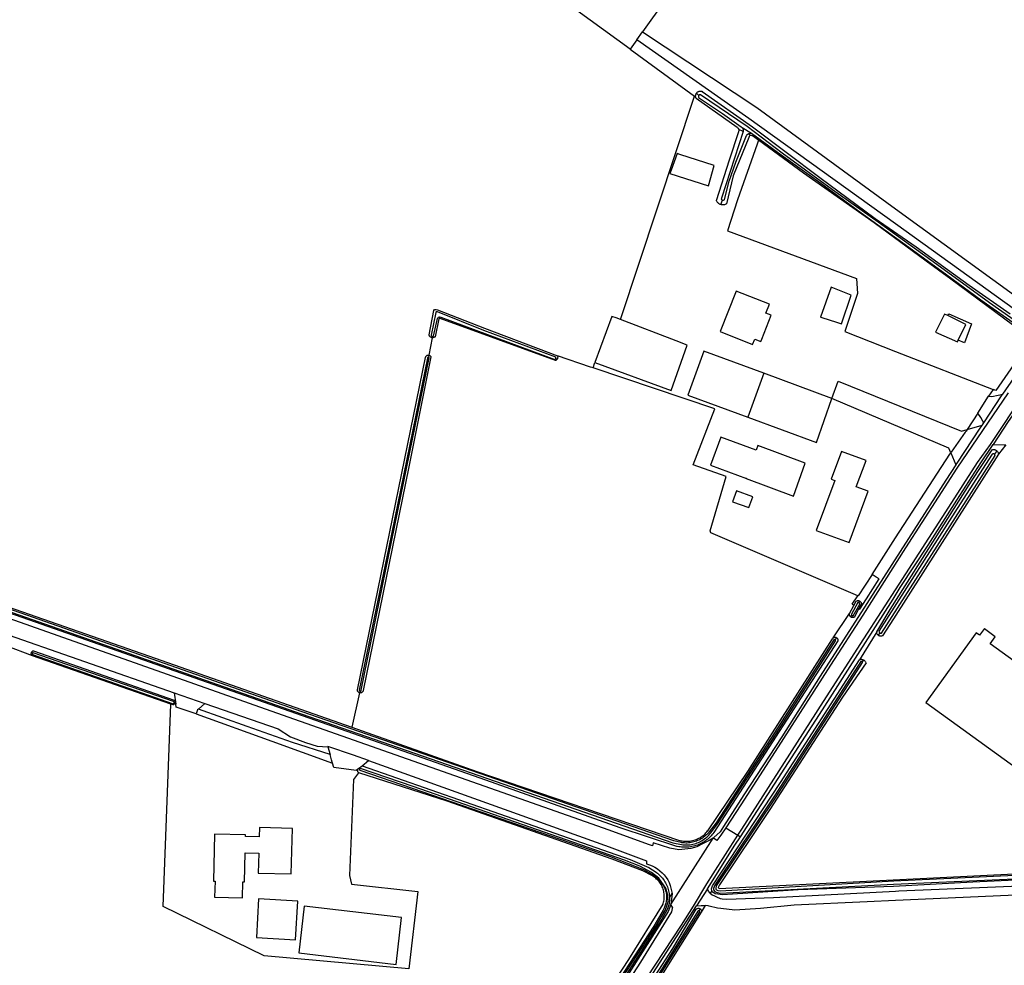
# Model space of a CAD drawing. Header units: metres. Extents: x 174255 to 175175, y 462028 to 462911.
# Tile 134 of 256: x 175046.02 to 175048.56, y 462717.28 to 462719.71. Entities that reach past the tile are written whole.
import ezdxf

# ---------------------------------------------------------------- set-up
doc = ezdxf.new("R2010")
doc.units = ezdxf.units.M
doc.layers.add('N-XX-AL-LIJN_0.20-G', color=7, linetype='Continuous', lineweight=25)

# ---------------------------------------------------------------- blocks, each defined once
blk = doc.blocks.new('Situatie')
at = {"lineweight": -3}
for p, q in [((-8.4347, 6.0521), (-8.4205, 6.0725)), ((-8.4518, 6.0277), (-8.2862, 5.9069)), ((-8.2807, 5.9145), (-8.2751, 5.9085)), ((-8.4771, 5.3305), (-8.2862, 5.9069)), ((-8.161, 5.8154), (-8.1716, 5.821)), ((-8.1636, 5.8257), (-8.1396, 5.8108)), ((-8.1476, 5.8097), (-8.1397, 5.8053)), ((-8.2184, 5.627), (-8.2142, 5.6383)), ((-8.9625, 5.2839), (-8.971, 5.2391)), ((-8.9625, 5.2839), (-8.9618, 5.2873)), ((-8.971, 5.2391), (-8.972, 5.2335)), ((-8.6436, 5.2306), (-8.64, 5.2291)), ((-8.5477, 5.2061), (-8.5432, 5.2204)), ((-8.107, 5.1922), (-8.1484, 5.0789)), ((-7.5561, 5.0895), (-7.5282, 5.1329)), ((-7.507, 4.9925), (-7.513, 4.9834)), ((-7.8621, 4.6005), (-7.8597, 4.6048)), ((-7.8832, 4.564), (-7.8805, 4.5686)), ((-7.8165, 4.5256), (-7.8609, 4.4539)), ((-7.8083, 4.5235), (-7.813, 4.517)), ((-7.9233, 4.5047), (-7.9194, 4.5102)), ((-9.9926, 4.4701), (-9.9954, 4.4712)), ((-7.8507, 4.4535), (-7.854, 4.4487)), ((-9.627, 4.3685), (-9.5485, 4.3411)), ((-9.1494, 4.3683), (-9.1697, 4.2796)), ((-9.1484, 4.3726), (-9.1494, 4.3683)), ((-9.6257, 4.3414), (-9.6277, 4.3421)), ((-9.152, 4.173), (-9.149, 4.1719)), ((-8.2056, 4.0206), (-8.174, 4.0013)), ((-8.3471, 3.8228), (-8.2381, 3.9941)), ((-8.2639, 3.9799), (-8.2608, 3.9848)), ((-8.174, 4.0013), (-8.1678, 3.9973)), ((-8.2525, 3.8635), (-8.2809, 3.8193)), ((-8.3507, 3.8402), (-8.344, 3.8509)), ((-8.344, 3.8509), (-8.3471, 3.8228)), ((-8.2738, 3.8067), (-8.2706, 3.8113))]:
    blk.add_line(p, q, dxfattribs=at)
for points in [[(-10.3162, 7.394), (-10.4357, 6.9604), (-10.5821, 6.4581), (-10.5866, 6.4488), (-10.5881, 6.4456), (-10.5932, 6.4272), (-10.5993, 6.3898), (-10.6272, 6.2476), (-10.6572, 6.0693), (-10.6994, 5.8031), (-10.7534, 5.454), (-10.794, 5.1985), (-10.8325, 4.9452), (-10.842, 4.8909), (-10.8435, 4.881), (-10.8467, 4.8729), (-10.8489, 4.8695), (-10.7926, 4.8483), (-10.4006, 4.7102), (-9.6935, 4.4638), (-9.1697, 4.2796)], [(-7.4777, 5.142), (-7.6098, 4.9479), (-7.6579, 4.8727), (-7.742, 4.7418), (-7.8526, 4.5687), (-7.9356, 4.4399), (-8.0785, 4.2168), (-8.1668, 4.0794), (-8.2056, 4.0206), (-8.2181, 4.0014), (-8.2289, 3.9876), (-8.2373, 3.9935), (-8.2381, 3.9941)], [(-8.174, 4.0013), (-8.1639, 4.0171), (-8.0541, 4.1888), (-7.9532, 4.3465), (-7.8499, 4.5075), (-7.7584, 4.6486), (-7.6306, 4.8474), (-7.5563, 4.9619), (-7.5231, 5.0088), (-7.4348, 5.1416), (-7.3736, 5.2244), (-7.3014, 5.3165), (-7.2297, 5.4068), (-7.0701, 5.6006), (-6.903, 5.7948), (-6.7515, 5.9712), (-6.6531, 6.0872), (-6.625, 6.1222), (-6.5859, 6.1683), (-6.4206, 6.3612), (-6.3214, 6.4774), (-6.2176, 6.5995), (-6.045, 6.8045), (-5.9167, 6.9531)], [(-8.4595, 6.7459), (-8.3168, 6.6573), (-8.2824, 6.6493), (-8.1091, 6.5075), (-8.4074, 6.0908), (-8.4205, 6.0725), (-8.1258, 5.877), (-7.7678, 5.6163), (-7.392, 5.3427)], [(-8.4518, 6.0277), (-8.589, 6.1278), (-8.6893, 6.2021)], [(-8.2862, 5.9069), (-8.2831, 5.9047), (-8.2832, 5.905), (-8.2833, 5.9065), (-8.2832, 5.9079), (-8.283, 5.9093), (-8.2827, 5.9107), (-8.2822, 5.9121), (-8.2815, 5.9133), (-8.2807, 5.9145), (-8.2798, 5.9156), (-8.2788, 5.9166), (-8.2776, 5.9175), (-8.2764, 5.9182), (-8.2751, 5.9188), (-8.2737, 5.9192), (-8.2723, 5.9195), (-8.2709, 5.9197), (-8.2694, 5.9196), (-8.268, 5.9194), (-8.2666, 5.9191), (-8.266, 5.9189), (-8.137, 5.8275), (-7.9628, 5.6965), (-7.82, 5.5915), (-7.715, 5.5178), (-7.5781, 5.4192), (-7.4725, 5.3452)], [(-7.417, 5.2822), (-7.5092, 5.1476), (-7.5167, 5.1506), (-7.5282, 5.1329), (-7.5198, 5.1327), (-7.5034, 5.1358), (-7.4913, 5.1387), (-7.4411, 5.2116)], [(-7.4158, 5.3238), (-7.7678, 5.5771), (-8.146, 5.8492), (-8.4347, 6.0521), (-8.4518, 6.0277)], [(-8.1716, 5.821), (-8.172, 5.822), (-8.1726, 5.823), (-8.1733, 5.8238), (-8.1741, 5.8245), (-8.175, 5.8251), (-8.176, 5.8256), (-8.2819, 5.9009), (-8.2825, 5.9023), (-8.2829, 5.9036), (-8.2831, 5.9047)], [(-8.1396, 5.8108), (-8.0627, 5.7552), (-7.9607, 5.682), (-7.8567, 5.6056), (-7.743, 5.524), (-7.6357, 5.446), (-7.5482, 5.3819), (-7.5167, 5.3589), (-7.4221, 5.2928)], [(-7.4159, 5.2964), (-7.5258, 5.3742), (-7.6612, 5.4726), (-7.813, 5.5814), (-7.9304, 5.6653), (-8.0605, 5.7596), (-8.1503, 5.828), (-8.2709, 5.9102), (-8.2712, 5.9102), (-8.2721, 5.9101), (-8.2729, 5.9099), (-8.2737, 5.9096), (-8.2744, 5.9091), (-8.2751, 5.9085), (-8.2756, 5.9077), (-8.2759, 5.9069), (-8.2761, 5.9061), (-8.2762, 5.9052), (-8.2761, 5.9043), (-8.2758, 5.9035), (-8.2143, 5.8616), (-8.1661, 5.8273), (-8.1656, 5.8271), (-8.1646, 5.8264), (-8.1636, 5.8257)], [(-8.2184, 5.627), (-8.2199, 5.6275), (-8.2214, 5.6283), (-8.2229, 5.6292), (-8.2242, 5.6302), (-8.2254, 5.6313), (-8.2266, 5.6325), (-8.2276, 5.6339), (-8.2285, 5.6353), (-8.2292, 5.6368), (-8.2294, 5.6375), (-8.1956, 5.7428), (-8.1717, 5.8157), (-8.1714, 5.8167), (-8.1712, 5.8178), (-8.1711, 5.8189), (-8.1713, 5.82), (-8.1716, 5.821)], [(-8.1636, 5.8257), (-8.1628, 5.8248), (-8.162, 5.8238), (-8.1614, 5.8227), (-8.161, 5.8215), (-8.1607, 5.8203), (-8.1605, 5.8191), (-8.1605, 5.8178), (-8.1607, 5.8166), (-8.1609, 5.8159), (-8.161, 5.8154), (-8.2169, 5.6433), (-8.2169, 5.643), (-8.217, 5.6422), (-8.2169, 5.6414), (-8.2166, 5.6406), (-8.2162, 5.6399), (-8.2156, 5.6392), (-8.215, 5.6387), (-8.2142, 5.6383), (-8.2134, 5.6381), (-8.2126, 5.638), (-8.2117, 5.6381), (-8.2109, 5.6384), (-8.2102, 5.6387), (-8.2095, 5.6393), (-8.209, 5.6399), (-8.1968, 5.6876), (-8.1793, 5.7368), (-8.1523, 5.8049), (-8.1516, 5.8061), (-8.1508, 5.8071), (-8.15, 5.8079), (-8.1498, 5.8081), (-8.1487, 5.809), (-8.1476, 5.8097), (-8.1463, 5.8102), (-8.145, 5.8107), (-8.1437, 5.8109), (-8.1423, 5.8111), (-8.141, 5.811), (-8.1396, 5.8108)], [(-8.1397, 5.8053), (-8.1444, 5.8039), (-8.1454, 5.8025), (-8.1463, 5.7998), (-8.1865, 5.7009), (-8.2038, 5.6287), (-8.2053, 5.6279), (-8.2068, 5.6272), (-8.2084, 5.6267), (-8.2101, 5.6264), (-8.2117, 5.6262), (-8.2134, 5.6261), (-8.2151, 5.6262), (-8.2167, 5.6265), (-8.2184, 5.627)], [(-8.1211, 5.793), (-8.1228, 5.7882), (-8.1247, 5.7827), (-8.1751, 5.6391), (-8.2013, 5.5598), (-7.8683, 5.4364), (-7.8658, 5.3977), (-7.8989, 5.2998), (-7.7678, 5.2486), (-7.5167, 5.1506)], [(-7.417, 5.2822), (-7.4179, 5.2822), (-7.4193, 5.2824), (-7.4197, 5.2825), (-7.6257, 5.435), (-7.6891, 5.4816), (-7.8229, 5.58), (-8.0053, 5.708), (-8.1211, 5.793), (-8.137, 5.8046), (-8.1397, 5.8053)], [(-8.3236, 5.7558), (-8.3308, 5.7586), (-8.3465, 5.7161), (-8.3498, 5.7072), (-8.3493, 5.7071), (-8.2498, 5.6756), (-8.2356, 5.7276), (-8.3236, 5.7558)], [(-7.907, 5.3196), (-7.882, 5.3936), (-7.934, 5.4142), (-7.9616, 5.3372), (-7.9581, 5.3361), (-7.9204, 5.324), (-7.907, 5.3196)], [(-8.1021, 5.3475), (-8.093, 5.3703), (-8.1783, 5.4041), (-8.2197, 5.2995), (-8.1362, 5.2664), (-8.1308, 5.28), (-8.1152, 5.2738), (-8.1126, 5.2803), (-8.0881, 5.342), (-8.1021, 5.3475)], [(-8.9625, 5.2839), (-8.9627, 5.2839), (-8.9639, 5.2842), (-8.965, 5.2846), (-8.9661, 5.2851), (-8.9671, 5.2858), (-8.968, 5.2866), (-8.9688, 5.2875), (-8.9694, 5.2886), (-8.9699, 5.2897), (-8.9703, 5.2908), (-8.9704, 5.291), (-8.9576, 5.3541), (-8.956, 5.3566), (-8.9522, 5.3566), (-8.9485, 5.3557), (-8.8277, 5.3088), (-8.6391, 5.2372)], [(-8.6436, 5.2306), (-8.6435, 5.2309), (-8.6433, 5.2315), (-8.6432, 5.2321), (-8.6432, 5.2328), (-8.6433, 5.2334), (-8.8291, 5.3025), (-8.9489, 5.3504), (-8.9504, 5.3509), (-8.9511, 5.3509), (-8.952, 5.3505), (-8.9526, 5.35), (-8.9531, 5.3488), (-8.965, 5.2905), (-8.9648, 5.2898), (-8.9646, 5.2893), (-8.9643, 5.2889), (-8.9639, 5.2884), (-8.9635, 5.2881), (-8.9631, 5.2878), (-8.9626, 5.2875), (-8.9621, 5.2873), (-8.9618, 5.2873), (-8.9615, 5.2872), (-8.961, 5.2872), (-8.9604, 5.2872), (-8.9599, 5.2873), (-8.9593, 5.2875), (-8.9588, 5.2877), (-8.9584, 5.288), (-8.9489, 5.333), (-8.9477, 5.3355), (-8.9459, 5.3369), (-8.9437, 5.3378), (-8.9402, 5.3369), (-8.6462, 5.2279), (-8.6459, 5.228), (-8.6453, 5.2284), (-8.6448, 5.2288), (-8.6444, 5.2293), (-8.644, 5.2298), (-8.6437, 5.2303), (-8.6436, 5.2306)], [(-8.6391, 5.2372), (-8.6388, 5.236), (-8.6387, 5.2347), (-8.6387, 5.2335), (-8.6388, 5.2322), (-8.6392, 5.231), (-8.6396, 5.2298), (-8.64, 5.2291), (-8.6402, 5.2287), (-8.641, 5.2277), (-8.6419, 5.2268), (-8.6428, 5.226), (-8.6439, 5.2253), (-8.6444, 5.2251), (-8.9416, 5.3336), (-8.9438, 5.3336), (-8.9447, 5.3325), (-8.9549, 5.2865), (-8.9558, 5.2857), (-8.9568, 5.285), (-8.9579, 5.2845), (-8.9591, 5.2841), (-8.9603, 5.2839), (-8.9615, 5.2838), (-8.9625, 5.2839)], [(-8.5432, 5.2204), (-8.3466, 5.1474), (-8.305, 5.2648), (-8.333, 5.2755), (-8.4771, 5.3305), (-8.4883, 5.3348), (-8.499, 5.3388), (-8.5432, 5.2204)], [(-7.6062, 5.2776), (-7.5866, 5.3182), (-7.6331, 5.3408), (-7.6414, 5.3448), (-7.665, 5.298), (-7.6082, 5.2734), (-7.6062, 5.2776)], [(-7.6331, 5.3408), (-7.6309, 5.3457), (-7.5722, 5.3196), (-7.5901, 5.2704), (-7.6062, 5.2776)], [(-7.3031, 5.3061), (-7.3109, 5.2963), (-7.364, 5.2246), (-7.3684, 5.2193), (-7.4318, 5.1323), (-7.4364, 5.1265), (-7.4772, 5.0683), (-7.5159, 5.0087)], [(-9.1494, 4.3683), (-9.1497, 4.3684), (-9.1507, 4.3688), (-9.1517, 4.3693), (-9.1525, 4.37), (-9.1533, 4.3708), (-9.1539, 4.3717), (-9.1544, 4.3727), (-9.1547, 4.3738), (-9.1549, 4.3749), (-9.1549, 4.3759), (-9.0789, 4.7458), (-8.9795, 5.2327), (-8.9793, 5.2338), (-8.9789, 5.2348), (-8.9784, 5.2358), (-8.9777, 5.2366), (-8.977, 5.2374), (-8.9761, 5.238), (-8.9751, 5.2385), (-8.9741, 5.2389), (-8.973, 5.2391), (-8.9719, 5.2391), (-8.971, 5.2391)], [(-8.972, 5.2335), (-8.9721, 5.2335), (-8.9725, 5.2335), (-8.9728, 5.2334), (-8.9732, 5.2333), (-8.9735, 5.2332), (-8.9738, 5.2329), (-8.974, 5.2327), (-8.9742, 5.2324), (-8.9744, 5.2321), (-8.9745, 5.2318), (-8.9747, 5.2311), (-9.0741, 4.7442), (-9.15, 4.3754), (-9.1499, 4.3747), (-9.1499, 4.3743), (-9.1498, 4.374), (-9.1496, 4.3736), (-9.1494, 4.3733), (-9.1492, 4.3731), (-9.1489, 4.3728), (-9.1486, 4.3726), (-9.1484, 4.3726), (-9.1482, 4.3725), (-9.1479, 4.3724), (-9.1475, 4.3724), (-9.1471, 4.3724), (-9.1468, 4.3725), (-9.1464, 4.3726), (-9.1461, 4.3728), (-9.1458, 4.373), (-9.1455, 4.3732), (-9.1453, 4.3735), (-9.1451, 4.3739), (-9.145, 4.3742), (-9.1449, 4.3749), (-9.0272, 4.9513), (-8.9701, 5.2322), (-8.9703, 5.2326), (-8.9706, 5.2328), (-8.9708, 5.2331), (-8.9711, 5.2332), (-8.9715, 5.2334), (-8.9718, 5.2335), (-8.972, 5.2335)], [(-8.971, 5.2391), (-8.9709, 5.239), (-8.9698, 5.2388), (-8.9688, 5.2383), (-8.9679, 5.2378), (-8.967, 5.2371), (-8.9663, 5.2363), (-8.9657, 5.2354), (-8.9654, 5.2347), (-9.0222, 4.9509), (-9.1399, 4.3745), (-9.1401, 4.3734), (-9.1405, 4.3724), (-9.1411, 4.3714), (-9.1417, 4.3706), (-9.1425, 4.3698), (-9.1434, 4.3691), (-9.1443, 4.3686), (-9.1454, 4.3683), (-9.1465, 4.3681), (-9.1476, 4.368), (-9.1486, 4.3681), (-9.1494, 4.3683)], [(-8.5477, 5.2061), (-8.5542, 5.2083), (-8.6391, 5.2372)], [(-8.107, 5.1922), (-8.2617, 5.2496), (-8.3033, 5.1358), (-8.1484, 5.0789)], [(-7.8655, 4.6187), (-8.2436, 4.7812), (-8.2459, 4.786), (-8.2049, 4.9264), (-8.2893, 4.9565), (-8.234, 5.1008), (-8.5477, 5.2061)], [(-8.1484, 5.0789), (-7.9719, 5.0141), (-7.9324, 5.1276), (-8.107, 5.1922)], [(-7.5833, 5.0474), (-7.586, 5.0432), (-7.5882, 5.0401), (-7.6244, 4.9892), (-7.6256, 4.9875), (-7.6306, 4.999), (-7.9324, 5.1276), (-7.9161, 5.1723), (-7.5979, 5.0433), (-7.5833, 5.0474)], [(-7.5405, 5.0645), (-7.4944, 5.1341), (-7.4928, 5.1364), (-7.4913, 5.1387)], [(-7.5833, 5.0474), (-7.5444, 5.0585), (-7.5437, 5.0595), (-7.5405, 5.0645), (-7.543, 5.0689), (-7.5478, 5.078), (-7.5561, 5.0895), (-7.5833, 5.0474)], [(-8.2639, 3.9799), (-8.2797, 3.9718), (-8.2956, 3.9672), (-8.3262, 3.9637), (-8.3494, 3.9677), (-8.3928, 3.9815), (-8.3945, 3.9744), (-8.4044, 3.9776), (-8.5058, 4.014), (-9.3626, 4.3156), (-10.0674, 4.5648), (-10.8162, 4.826), (-11.406, 5.0357), (-11.4112, 5.0504)], [(-7.6121, 4.9563), (-7.6094, 4.9603), (-7.5499, 5.0503), (-7.5447, 5.058), (-7.5444, 5.0585)], [(-8.0305, 4.8758), (-8.0009, 4.9608), (-8.123, 5.0057), (-8.127, 4.9942), (-8.2181, 5.0279), (-8.2449, 4.9555), (-8.1523, 4.9213), (-8.1525, 4.9207), (-8.0305, 4.8758)], [(-8.1678, 3.9973), (-7.956, 4.3242), (-7.7742, 4.6098), (-7.7556, 4.6397), (-7.6842, 4.7491), (-7.6102, 4.8652), (-7.5481, 4.9614), (-7.5159, 5.0087)], [(-7.5159, 5.0087), (-7.4882, 5.0076), (-7.4837, 5.0074), (-7.5026, 4.9836)], [(-7.8691, 4.8995), (-7.8439, 4.9674), (-7.9075, 4.9909), (-7.9339, 4.9195), (-7.9243, 4.916), (-7.9723, 4.7872), (-7.8876, 4.7558), (-7.8385, 4.888), (-7.8691, 4.8995)], [(-7.8285, 4.6736), (-7.7678, 4.7677), (-7.6284, 4.9836), (-7.6256, 4.9875), (-7.6121, 4.9563)], [(-7.813, 4.517), (-7.8138, 4.5178), (-7.8146, 4.5188), (-7.8153, 4.5199), (-7.8158, 4.521), (-7.8162, 4.5223), (-7.8165, 4.5235), (-7.8165, 4.5248), (-7.8165, 4.5256), (-7.8165, 4.5261), (-7.782, 4.5833), (-7.572, 4.9137), (-7.5188, 4.9951), (-7.5174, 4.9955), (-7.516, 4.9956), (-7.5146, 4.9956), (-7.5132, 4.9955), (-7.5118, 4.9952), (-7.5105, 4.9947), (-7.5092, 4.9941), (-7.508, 4.9933), (-7.507, 4.9925)], [(-7.507, 4.9925), (-7.5069, 4.9924), (-7.5059, 4.9914), (-7.505, 4.9903), (-7.5042, 4.9891), (-7.5036, 4.9878), (-7.5031, 4.9865), (-7.5028, 4.9851), (-7.5026, 4.9837), (-7.5026, 4.9836), (-7.7731, 4.5593), (-7.8016, 4.5155), (-7.802, 4.5153), (-7.8032, 4.5149), (-7.8044, 4.5146), (-7.8057, 4.5145), (-7.807, 4.5145), (-7.8083, 4.5147), (-7.8095, 4.515), (-7.8107, 4.5155), (-7.8118, 4.5161), (-7.8128, 4.5169), (-7.813, 4.517)], [(-7.8083, 4.5235), (-7.8074, 4.5229), (-7.8065, 4.5224), (-7.8055, 4.5221), (-7.8044, 4.5219), (-7.5115, 4.9799), (-7.5115, 4.9801), (-7.5116, 4.9809), (-7.5118, 4.9817), (-7.5122, 4.9824), (-7.5127, 4.9831), (-7.513, 4.9834), (-7.5133, 4.9836), (-7.514, 4.9841), (-7.5147, 4.9843), (-7.5156, 4.9845), (-7.5164, 4.9844), (-7.5172, 4.9842), (-7.5179, 4.9839), (-7.5186, 4.9834), (-7.6088, 4.8435), (-7.8107, 4.5272), (-7.8107, 4.527), (-7.8103, 4.526), (-7.8098, 4.5251), (-7.8091, 4.5242), (-7.8083, 4.5235)], [(-7.6121, 4.9563), (-7.6381, 4.9164), (-7.7347, 4.766), (-7.8423, 4.599), (-7.9622, 4.4116), (-8.0612, 4.2546), (-8.1586, 4.1052), (-8.2113, 4.024), (-8.2203, 4.0105), (-8.2363, 3.9952), (-8.2381, 3.9941)], [(-11.0928, 4.8485), (-11.0949, 4.8492), (-11.0953, 4.8489), (-11.1018, 4.8515), (-11.103, 4.858), (-11.1088, 4.8604), (-11.09, 4.869), (-11.0702, 4.8767), (-10.3212, 4.6106), (-9.6276, 4.3687), (-9.627, 4.3685), (-9.623, 4.3396), (-9.6261, 4.3406)], [(-8.1356, 4.8738), (-8.1779, 4.8894), (-8.1884, 4.8612), (-8.1458, 4.846), (-8.1356, 4.8738)], [(-7.9194, 4.5102), (-7.9192, 4.51), (-7.9184, 4.5093), (-7.9177, 4.5084), (-7.9172, 4.5075), (-7.9168, 4.5065), (-7.9166, 4.5054), (-7.9165, 4.5044), (-7.9166, 4.5033), (-7.9166, 4.5028), (-8.2363, 4.0082), (-8.2386, 4.0052), (-8.241, 4.0022), (-8.2435, 3.9994), (-8.2462, 3.9966), (-8.2489, 3.994), (-8.2518, 3.9915), (-8.2548, 3.9891), (-8.2579, 3.9868), (-8.2608, 3.9848), (-8.2611, 3.9847), (-8.2643, 3.9827), (-8.2676, 3.9809), (-8.2711, 3.9791), (-8.2745, 3.9776), (-8.2781, 3.9761), (-8.2817, 3.9749), (-8.2853, 3.9737), (-8.289, 3.9728), (-8.2928, 3.972), (-8.2965, 3.9713), (-8.3003, 3.9708), (-8.3041, 3.9705), (-8.3079, 3.9703), (-8.3118, 3.9702), (-8.3156, 3.9704), (-8.3194, 3.9707), (-8.3232, 3.9711), (-8.3269, 3.9718), (-8.3307, 3.9725), (-8.3312, 3.9726), (-8.4779, 4.0206), (-8.8239, 4.1434), (-9.3282, 4.32), (-10.0018, 4.5565), (-10.6158, 4.7713)], [(-7.9233, 4.5047), (-7.9243, 4.5052), (-7.9254, 4.5055), (-7.9267, 4.5052), (-8.0802, 4.2654), (-8.2306, 4.0336), (-8.2482, 4.0105), (-8.2504, 4.0078), (-8.2527, 4.0052), (-8.2551, 4.0027), (-8.2576, 4.0004), (-8.2603, 3.9981), (-8.263, 3.996), (-8.2658, 3.994), (-8.2688, 3.9922), (-8.2718, 3.9904), (-8.2748, 3.9888), (-8.278, 3.9874), (-8.2812, 3.9861), (-8.2845, 3.985), (-8.2878, 3.984), (-8.2912, 3.9831), (-8.2946, 3.9824), (-8.298, 3.9819), (-8.3014, 3.9816), (-8.3049, 3.9813), (-8.3084, 3.9813), (-8.3118, 3.9814), (-8.3153, 3.9817), (-8.3187, 3.9821), (-8.3206, 3.9824), (-8.3395, 3.9872), (-9.2977, 4.3195), (-10.6536, 4.7951)], [(-10.6559, 4.7895), (-9.3, 4.3139), (-8.3418, 3.9816), (-8.3194, 3.9772), (-8.3158, 3.9767), (-8.3121, 3.9764), (-8.3084, 3.9763), (-8.3047, 3.9764), (-8.301, 3.9766), (-8.2973, 3.977), (-8.2937, 3.9775), (-8.2901, 3.9782), (-8.2865, 3.9791), (-8.2829, 3.9802), (-8.2794, 3.9814), (-8.276, 3.9828), (-8.2727, 3.9843), (-8.2694, 3.986), (-8.2662, 3.9879), (-8.2631, 3.9899), (-8.26, 3.992), (-8.2571, 3.9943), (-8.2543, 3.9966), (-8.2516, 3.9992), (-8.249, 4.0018), (-8.2466, 4.0046), (-8.2443, 4.0074), (-8.2265, 4.0307), (-8.076, 4.2627), (-7.9225, 4.5025), (-7.9223, 4.5036), (-7.9226, 4.504), (-7.9233, 4.5047)], [(-8.7123, 3.288), (-8.4556, 3.6807), (-8.3672, 3.824), (-8.3667, 3.8257), (-8.3659, 3.8287), (-8.3652, 3.8317), (-8.3646, 3.8348), (-8.3643, 3.8379), (-8.364, 3.841), (-8.364, 3.8441), (-8.3641, 3.8473), (-8.3644, 3.8504), (-8.3648, 3.8535), (-8.3654, 3.8565), (-8.3661, 3.8596), (-8.367, 3.8626), (-8.368, 3.8655), (-8.3692, 3.8684), (-8.3706, 3.8712), (-8.372, 3.874), (-8.3737, 3.8766), (-8.3754, 3.8792), (-8.3773, 3.8817), (-8.3793, 3.8841), (-8.3814, 3.8864), (-8.3837, 3.8885), (-8.386, 3.8906), (-8.3885, 3.8925), (-8.391, 3.8943), (-8.3937, 3.896), (-8.3964, 3.8975), (-8.4193, 3.9093), (-8.4987, 3.9399), (-8.9237, 4.0888), (-9.1509, 4.1619), (-9.1519, 4.1623), (-9.1651, 4.1449), (-9.1754, 3.8972), (-9.1706, 3.875), (-8.9994, 3.8567), (-9.0222, 3.6567), (-9.3953, 3.6901), (-9.6556, 3.8179), (-9.6355, 4.3396), (-9.9927, 4.4636), (-10.0603, 4.4896)], [(-7.8751, 4.5938), (-7.869, 4.605), (-7.8679, 4.6055), (-7.8668, 4.6059), (-7.8656, 4.6061), (-7.8644, 4.6062), (-7.8632, 4.6061), (-7.862, 4.6058), (-7.8609, 4.6055), (-7.8598, 4.6049), (-7.8597, 4.6048), (-7.8589, 4.6042), (-7.858, 4.6034), (-7.8572, 4.6025), (-7.8566, 4.6015), (-7.8561, 4.6004), (-7.8557, 4.5993), (-7.8555, 4.5981), (-7.8622, 4.5857), (-7.8601, 4.5843), (-7.8428, 4.611), (-7.8102, 4.662), (-7.8176, 4.6666), (-7.8285, 4.6736), (-7.8643, 4.6181), (-7.8655, 4.6187)], [(-9.1697, 4.2796), (-8.8467, 4.166), (-8.3274, 3.9887), (-8.3242, 3.9878), (-8.3209, 3.9871), (-8.3176, 3.9865), (-8.3143, 3.9861), (-8.3109, 3.9858), (-8.3076, 3.9857), (-8.3042, 3.9858), (-8.3009, 3.986), (-8.2976, 3.9864), (-8.2943, 3.9869), (-8.291, 3.9876), (-8.2877, 3.9885), (-8.2845, 3.9895), (-8.2814, 3.9907), (-8.2783, 3.992), (-8.2753, 3.9934), (-8.2723, 3.995), (-8.2695, 3.9967), (-8.2667, 3.9986), (-8.264, 4.0006), (-8.2614, 4.0027), (-8.2589, 4.005), (-8.2566, 4.0073), (-8.2543, 4.0098), (-8.2522, 4.0124), (-8.2521, 4.0125), (-8.1488, 4.1652), (-7.9303, 4.5077), (-7.9297, 4.5087), (-7.929, 4.5095), (-7.9286, 4.5098), (-7.8868, 4.5726), (-7.8751, 4.5938)], [(-7.8805, 4.5686), (-7.8804, 4.5684), (-7.88, 4.568), (-7.8796, 4.5677), (-7.8791, 4.5674), (-7.8786, 4.5672), (-7.8781, 4.5671), (-7.8775, 4.5671), (-7.8601, 4.5971), (-7.8602, 4.598), (-7.8604, 4.5985), (-7.8606, 4.599), (-7.8609, 4.5994), (-7.8612, 4.5998), (-7.8616, 4.6002), (-7.862, 4.6005), (-7.8621, 4.6005), (-7.8625, 4.6007), (-7.863, 4.6009), (-7.8635, 4.601), (-7.864, 4.601), (-7.8646, 4.601), (-7.8651, 4.6009), (-7.8815, 4.5709), (-7.8814, 4.5703), (-7.8812, 4.5698), (-7.881, 4.5693), (-7.8807, 4.5688), (-7.8805, 4.5686)], [(-7.8751, 4.5938), (-7.8799, 4.5968), (-7.8655, 4.6187)], [(-7.8832, 4.564), (-7.8836, 4.5643), (-7.8845, 4.5651), (-7.8852, 4.5661), (-7.8859, 4.5671), (-7.8863, 4.5682), (-7.8867, 4.5694), (-7.8868, 4.5706), (-7.8869, 4.5718), (-7.8868, 4.5726)], [(-7.8622, 4.5857), (-7.8745, 4.5628), (-7.8757, 4.5625), (-7.8769, 4.5622), (-7.8781, 4.5622), (-7.8793, 4.5623), (-7.8804, 4.5626), (-7.8816, 4.563), (-7.8826, 4.5636), (-7.8832, 4.564)], [(-7.5382, 4.534), (-7.539, 4.5346), (-7.5519, 4.5168), (-7.5604, 4.523), (-7.6902, 4.3435), (-7.1336, 3.9412), (-7.0043, 4.12), (-7.3832, 4.3939), (-7.3552, 4.4327), (-7.4183, 4.4783), (-7.4466, 4.4391), (-7.5238, 4.495), (-7.5108, 4.5129), (-7.5388, 4.5332), (-7.5382, 4.534)], [(-7.9286, 4.5098), (-7.9282, 4.5102), (-7.9273, 4.5108), (-7.9263, 4.5112), (-7.9253, 4.5115), (-7.9242, 4.5117), (-7.9231, 4.5116), (-7.9221, 4.5115), (-7.921, 4.5111), (-7.9201, 4.5106), (-7.9194, 4.5102)], [(-9.9927, 4.4636), (-9.9942, 4.4651), (-9.9952, 4.4664), (-9.9955, 4.4675), (-9.9956, 4.4687), (-9.9956, 4.4698), (-9.9954, 4.471), (-9.9954, 4.4712)], [(-9.9954, 4.4712), (-9.9951, 4.4721), (-9.9946, 4.4731), (-9.994, 4.4741), (-9.9932, 4.475), (-9.9924, 4.4757), (-9.9914, 4.4763), (-9.9904, 4.4768), (-9.9896, 4.4771), (-9.6272, 4.3496), (-9.6265, 4.3488), (-9.6259, 4.3479), (-9.6255, 4.3469), (-9.6252, 4.3459), (-9.625, 4.3448), (-9.625, 4.3438), (-9.6252, 4.3427), (-9.6255, 4.3417), (-9.6257, 4.3414)], [(-9.9926, 4.4701), (-9.9927, 4.4698), (-9.9929, 4.4691), (-9.9928, 4.4683), (-9.9926, 4.4677), (-9.9923, 4.467), (-9.6301, 4.3402), (-9.6297, 4.3403), (-9.629, 4.3405), (-9.6285, 4.341), (-9.628, 4.3415), (-9.6277, 4.3421), (-9.6275, 4.3428), (-9.6275, 4.3435), (-9.6276, 4.3442), (-9.6279, 4.3449), (-9.6283, 4.3454), (-9.6289, 4.3459), (-9.9908, 4.4718), (-9.9909, 4.4718), (-9.9915, 4.4715), (-9.9921, 4.471), (-9.9925, 4.4704), (-9.9926, 4.4701)], [(-8.2417, 3.8577), (-8.2418, 3.8579), (-8.2419, 3.8629), (-8.2397, 3.8711), (-8.064, 4.1373), (-7.8609, 4.4539), (-7.8598, 4.4543), (-7.8585, 4.4546), (-7.857, 4.4548), (-7.8556, 4.4548), (-7.8542, 4.4546), (-7.8528, 4.4543), (-7.8514, 4.4539), (-7.8507, 4.4535)], [(-7.3681, 3.9016), (-7.7725, 3.8825), (-8.2199, 3.857), (-8.225, 3.858), (-8.2283, 3.8595), (-8.2299, 3.8617), (-8.2303, 3.8644), (-8.2291, 3.8706), (-8.074, 4.1029), (-7.8533, 4.4462), (-7.853, 4.4473), (-7.8533, 4.4481), (-7.854, 4.4487), (-7.855, 4.449), (-7.8562, 4.4493), (-7.8575, 4.4489), (-8.0782, 4.1056), (-8.2335, 3.873), (-8.2373, 3.8644), (-8.2368, 3.8602), (-8.234, 3.8562), (-8.2303, 3.8546), (-8.2199, 3.8523), (-7.7731, 3.8755), (-7.2453, 3.8987)], [(-7.8507, 4.4535), (-7.8501, 4.4532), (-7.8489, 4.4525), (-7.8477, 4.4516), (-7.8467, 4.4506), (-7.8458, 4.4495), (-7.845, 4.4483), (-7.8444, 4.447), (-7.8439, 4.4456), (-7.9045, 4.357), (-8.0919, 4.0678), (-8.2215, 3.8736), (-8.2246, 3.8683), (-8.2247, 3.8667), (-8.2243, 3.8654), (-8.2237, 3.8647), (-8.2227, 3.8641), (-7.7744, 3.8864), (-7.4448, 3.9027), (-7.2413, 3.912), (-7.2402, 3.9115)], [(-9.6257, 4.3414), (-9.626, 4.3407), (-9.6261, 4.3406), (-9.6266, 4.3399), (-9.6273, 4.3391), (-9.6282, 4.3384), (-9.6291, 4.3379), (-9.6294, 4.3378), (-9.6298, 4.3376), (-9.6355, 4.3396)], [(-9.5645, 4.3263), (-9.5485, 4.3411), (-9.3594, 4.2752), (-9.3276, 4.2549), (-9.289, 4.2403), (-9.259, 4.2313), (-9.2309, 4.2295), (-9.2252, 4.2091)], [(-9.5705, 4.3142), (-9.6219, 4.3313), (-9.623, 4.3396)], [(-9.5645, 4.3263), (-9.5671, 4.3242), (-9.5705, 4.3142), (-9.3751, 4.2437), (-9.219, 4.1867), (-9.2199, 4.1898), (-9.2216, 4.1961), (-9.2252, 4.2091), (-9.3222, 4.2406), (-9.4392, 4.282), (-9.5645, 4.3263)], [(-9.1267, 4.1937), (-9.1652, 4.2074), (-9.2311, 4.2304), (-9.2309, 4.2295)], [(-9.143, 4.1804), (-9.1267, 4.1937), (-8.5058, 3.9716), (-8.4097, 3.9356), (-8.4099, 3.9273), (-8.4024, 3.925), (-8.3951, 3.9222), (-8.3882, 3.9186), (-8.3815, 3.9145), (-8.3753, 3.9098), (-8.3695, 3.9046), (-8.3642, 3.8989), (-8.3594, 3.8927), (-8.3552, 3.8862), (-8.3515, 3.8792), (-8.3485, 3.872), (-8.344, 3.8509)], [(-9.152, 4.173), (-9.143, 4.1804), (-8.7889, 4.0564), (-8.4518, 3.9389), (-8.4036, 3.9185), (-8.3851, 3.9061), (-8.3843, 3.9056), (-8.3814, 3.9034), (-8.3787, 3.901), (-8.376, 3.8986), (-8.3734, 3.896), (-8.371, 3.8933), (-8.3687, 3.8906), (-8.3665, 3.8877), (-8.3644, 3.8847), (-8.3625, 3.8816), (-8.3607, 3.8785), (-8.359, 3.8753), (-8.3575, 3.872), (-8.3561, 3.8686), (-8.3549, 3.8652), (-8.3538, 3.8617), (-8.3529, 3.8582), (-8.3521, 3.8547), (-8.3515, 3.8511), (-8.3511, 3.8475), (-8.3508, 3.8439), (-8.3507, 3.8402), (-8.3507, 3.8366), (-8.3509, 3.833), (-8.3513, 3.8294), (-8.3518, 3.8258), (-8.3525, 3.8223), (-8.3556, 3.812), (-8.37, 3.7853), (-8.4706, 3.6288)], [(-8.734, 3.2324), (-8.3851, 3.7681), (-8.362, 3.8075), (-8.3567, 3.8218), (-8.3558, 3.8243), (-8.3547, 3.8274), (-8.354, 3.8303), (-8.3547, 3.8459), (-8.3596, 3.8647), (-8.378, 3.891), (-8.3973, 3.9055), (-8.4272, 3.9213), (-8.4663, 3.9374), (-9.0111, 4.127), (-9.1467, 4.1735), (-9.1485, 4.1727), (-9.149, 4.1719), (-9.1493, 4.171), (-9.1492, 4.1697), (-9.1487, 4.1688), (-9.0139, 4.123), (-8.5056, 3.9471), (-8.4175, 3.9129), (-8.3959, 3.9011), (-8.384, 3.8922), (-8.3742, 3.8822), (-8.3654, 3.8699), (-8.3653, 3.8697), (-8.3639, 3.8671), (-8.3626, 3.8644), (-8.3615, 3.8616), (-8.3605, 3.8588), (-8.3597, 3.8559), (-8.359, 3.853), (-8.3585, 3.8501), (-8.3581, 3.8472), (-8.3579, 3.8442), (-8.3579, 3.8412), (-8.358, 3.8382), (-8.3583, 3.8353), (-8.3588, 3.8323), (-8.3594, 3.8294), (-8.3601, 3.8266), (-8.361, 3.8237), (-8.3624, 3.8185), (-8.365, 3.8115), (-8.3669, 3.8079), (-8.3905, 3.7673), (-8.7394, 3.2316)], [(-9.154, 4.1713), (-9.1579, 4.1681), (-9.216, 4.1757), (-9.219, 4.1867)], [(-9.1509, 4.1619), (-9.1536, 4.1649), (-9.1542, 4.1678), (-9.154, 4.1713), (-9.152, 4.173)], [(-9.3253, 3.9014), (-9.3225, 4.0188), (-9.4075, 4.0209), (-9.408, 3.9973), (-9.443, 3.9981), (-9.443, 4.0021), (-9.523, 4.004), (-9.5259, 3.8829), (-9.5219, 3.8828), (-9.5229, 3.842), (-9.4512, 3.8403), (-9.4502, 3.881), (-9.4463, 3.8809), (-9.4442, 3.9559), (-9.4092, 3.9549), (-9.4106, 3.9034), (-9.3253, 3.9014)], [(-8.4088, 3.6336), (-8.32, 3.7692), (-8.2883, 3.8185), (-8.2547, 3.8758), (-8.2381, 3.9017), (-8.174, 4.0013)], [(-8.2381, 3.9941), (-8.2468, 3.9888), (-8.2639, 3.9799)], [(-8.2525, 3.8635), (-8.1818, 3.9757), (-8.1678, 3.9973)], [(-7.24, 3.8962), (-7.5683, 3.8805), (-7.7733, 3.8694), (-8.0187, 3.8605), (-8.2138, 3.8475), (-8.226, 3.8491), (-8.2332, 3.8505), (-8.2392, 3.8548), (-8.2417, 3.8577), (-8.2453, 3.852), (-8.2404, 3.8476), (-8.2342, 3.845), (-8.2294, 3.8422), (-8.22, 3.8382), (-8.2148, 3.8375), (-8.2024, 3.8368), (-8.0824, 3.8406), (-7.7678, 3.8573), (-7.7592, 3.8576), (-6.3472, 3.9168)], [(-6.2933, 3.4908), (-6.3042, 3.8893), (-6.3184, 3.8909), (-6.3569, 3.8901), (-6.3863, 3.8886), (-6.455, 3.8898), (-7.1486, 3.8606), (-7.7678, 3.8329), (-7.8414, 3.8296), (-8.0289, 3.8207), (-8.1162, 3.8121), (-8.182, 3.8085), (-8.2181, 3.8121), (-8.2266, 3.813), (-8.2482, 3.8181), (-8.2508, 3.8192), (-8.2587, 3.8198), (-8.2686, 3.8029), (-8.4334, 3.5409)], [(-8.2453, 3.852), (-8.2456, 3.8522), (-8.2496, 3.8568), (-8.2524, 3.8628), (-8.2525, 3.8635)], [(-9.3146, 3.732), (-9.3084, 3.831), (-9.4098, 3.837), (-9.415, 3.7374), (-9.3146, 3.732)], [(-8.3471, 3.8228), (-8.3452, 3.8187), (-8.3432, 3.8145), (-8.3437, 3.8125), (-8.3458, 3.8038), (-8.4252, 3.6742), (-8.6209, 3.3709)], [(-9.635, 1.6324), (-9.6285, 1.6453), (-9.6013, 1.7226), (-9.5727, 1.7939), (-9.5523, 1.8377), (-9.529, 1.8822), (-9.4795, 1.9631), (-9.4228, 2.0525), (-9.3699, 2.136), (-9.3103, 2.2264), (-9.2526, 2.3156), (-9.1834, 2.4197), (-9.1546, 2.4636), (-9.1248, 2.5103), (-9.0945, 2.5562), (-9.0633, 2.6047), (-9.0325, 2.6498), (-9.0083, 2.6903), (-8.9744, 2.7401), (-8.9414, 2.7916), (-8.9256, 2.8162), (-8.7386, 3.1092), (-8.4874, 3.4997), (-8.2809, 3.8193)], [(-8.3471, 3.8228), (-8.3536, 3.8051), (-8.6752, 3.2994)], [(-9.0554, 3.6685), (-9.0413, 3.7893), (-9.2919, 3.8187), (-9.3061, 3.6979), (-9.0554, 3.6685)], [(-8.806, 2.9911), (-8.7924, 3.0122), (-8.5696, 3.3572), (-8.3422, 3.7091), (-8.2819, 3.8104), (-8.281, 3.8112), (-8.2801, 3.8119), (-8.2791, 3.8124), (-8.278, 3.8128), (-8.2768, 3.813), (-8.2757, 3.8131), (-8.2745, 3.813), (-8.2734, 3.8127), (-8.2723, 3.8123), (-8.2713, 3.8118), (-8.2706, 3.8113)], [(-8.789, 2.9995), (-8.7865, 3.0034), (-8.5001, 3.4461), (-8.3838, 3.6271), (-8.2727, 3.8042), (-8.2725, 3.805), (-8.2725, 3.8056), (-8.2728, 3.8061), (-8.2731, 3.8064), (-8.2738, 3.8067), (-8.2745, 3.8068), (-8.2758, 3.8066), (-8.2767, 3.8061), (-8.2775, 3.8052), (-8.3886, 3.628), (-8.5049, 3.447), (-8.79, 3.005), (-8.8001, 2.9895)], [(-8.2809, 3.8193), (-8.2688, 3.8206), (-8.2587, 3.8198)], [(-8.2706, 3.8113), (-8.2704, 3.8111), (-8.2696, 3.8103), (-8.2689, 3.8094), (-8.2683, 3.8084), (-8.268, 3.8076), (-8.2679, 3.8063), (-8.2682, 3.8047), (-8.2686, 3.8029)]]:
    blk.add_lwpolyline(points, dxfattribs=at)

msp = doc.modelspace()

# ---------------------------------------------------------------- block references
at = {"layer": 'N-XX-AL-LIJN_0.20-G'}
msp.add_blockref('Situatie', (175056.047, 462713.6112), dxfattribs=at)

doc.saveas('drawing.dxf')
